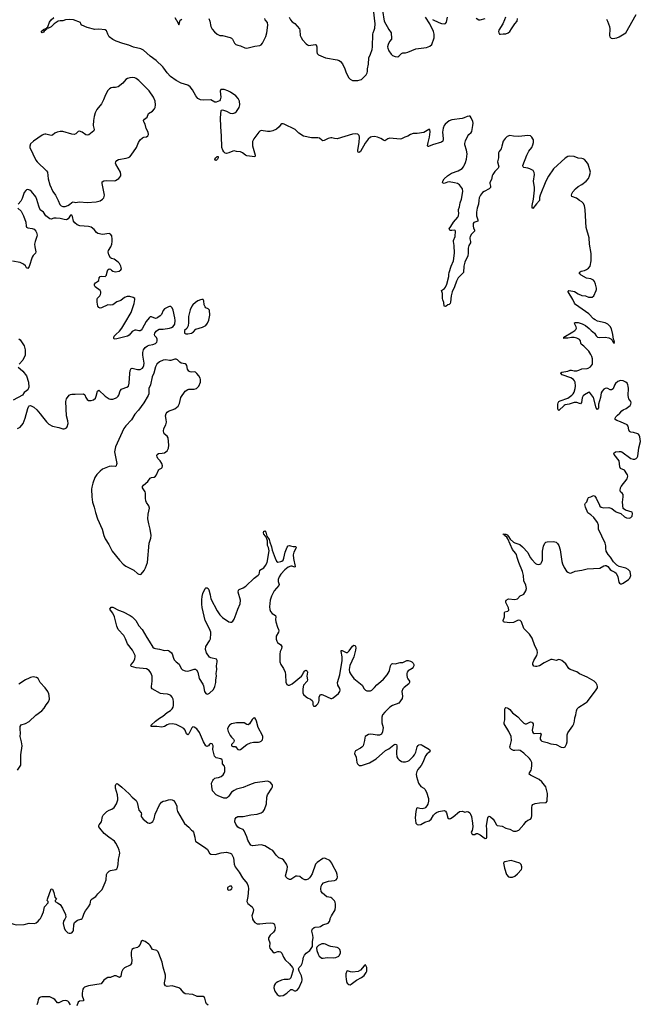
# Model space of a CAD drawing. Header units: inches. Extents: x 1550860 to 1685816, y 509127 to 640511.
# Tile 54 of 91: x 1663102 to 1672737, y 548678 to 563953. Entities that reach past the tile are written whole.
import ezdxf

# ---------------------------------------------------------------- set-up
doc = ezdxf.new("R2010")
doc.units = ezdxf.units.IN
doc.header["$MEASUREMENT"] = 0
for name, color, linetype in [('B6564', 7, 'Continuous'), ('B6565', 7, 'Continuous'), ('B6566', 7, 'Continuous'), ('B6575', 7, 'Continuous'), ('B6576', 7, 'Continuous')]:
    doc.layers.add(name, color=color, linetype=linetype)

msp = doc.modelspace()

# ---------------------------------------------------------------- linework, layer by layer
at = {"layer": 'B6564', "color": 6, "elevation": 300}
for points in [[(1662782, 550000), (1662877, 549977), (1662930, 549949), (1663010, 549919), (1663050, 549910), (1663170, 549916), (1663250, 549939), (1663330, 549933), (1663357, 549943), (1663390, 549968), (1663417, 550000)], [(1663801, 550000), (1663784, 549970), (1663775, 549930), (1663790, 549865), (1663810, 549830), (1663850, 549789), (1663870, 549780), (1663890, 549780), (1663910, 549787), (1663930, 549810), (1663935, 549830), (1663941, 549910), (1663953, 549947), (1663997, 549983), (1664050, 549998), (1664054, 550000)], [(1666718, 550000), (1666730, 549971), (1666750, 549945), (1666790, 549925), (1666830, 549924), (1666923, 549937), (1666990, 549940), (1667030, 549936), (1667050, 549925), (1667060, 549910), (1667070, 549870), (1667063, 549830), (1667042, 549798), (1666989, 549750), (1666965, 549710), (1666964, 549690), (1666984, 549630), (1666979, 549570), (1666984, 549550), (1667030, 549493), (1667050, 549477), (1667110, 549499), (1667130, 549499), (1667152, 549490), (1667170, 549470), (1667197, 549410), (1667225, 549365), (1667288, 549308), (1667338, 549250), (1667347, 549230), (1667348, 549210), (1667310, 549090), (1667302, 549078), (1667291, 549069), (1667270, 549063), (1667210, 549063), (1667167, 549053), (1667110, 549028), (1667083, 549010), (1667067, 548993), (1667053, 548967), (1667049, 548931), (1667063, 548883), (1667098, 548830), (1667129, 548809), (1667150, 548807), (1667190, 548816), (1667250, 548848), (1667310, 548905), (1667330, 548908), (1667370, 548889), (1667390, 548887), (1667410, 548896), (1667437, 548930), (1667482, 549030), (1667487, 549050), (1667487, 549070), (1667477, 549117), (1667438, 549190), (1667428, 549230), (1667438, 549250), (1667470, 549280), (1667489, 549311), (1667500, 549350), (1667507, 549410), (1667521, 549439), (1667550, 549472), (1667608, 549512), (1667646, 549574), (1667650, 549650), (1667658, 549710), (1667654, 549750), (1667637, 549810), (1667642, 549838), (1667649, 549851), (1667672, 549868), (1667690, 549873), (1667750, 549877), (1667770, 549884), (1667810, 549910), (1667890, 549935), (1667910, 549962), (1667920, 550000)], [(1666030, 548664), (1666004, 548684), (1665991, 548710), (1665974, 548774), (1665970, 548782), (1665950, 548798), (1665858, 548798), (1665790, 548828), (1665670, 548842), (1665650, 548853), (1665601, 548910), (1665570, 548932), (1665470, 548964), (1665393, 548953), (1665365, 548965), (1665350, 548990), (1665350, 549010), (1665365, 549090), (1665367, 549130), (1665330, 549253), (1665315, 549330), (1665264, 549464), (1665250, 549490), (1665230, 549510), (1665164, 549530), (1665126, 549590), (1665107, 549610), (1665050, 549652), (1665010, 549667), (1664987, 549650), (1664970, 549608), (1664946, 549574), (1664930, 549561), (1664870, 549545), (1664843, 549530), (1664832, 549488), (1664834, 549430), (1664843, 549370), (1664838, 549310), (1664817, 549283), (1664730, 549242), (1664702, 549218), (1664682, 549178), (1664670, 549110), (1664650, 549096), (1664598, 549118), (1664570, 549120), (1664510, 549094), (1664470, 549091), (1664430, 549070), (1664408, 549052), (1664365, 548995), (1664170, 548963), (1664110, 548943), (1664094, 548930), (1664083, 548910), (1664071, 548850), (1664073, 548810), (1664094, 548750), (1664090, 548730), (1664030, 548725), (1664011, 548710), (1663988, 548652)], [(1663890, 548670), (1663867, 548710), (1663850, 548727), (1663833, 548733), (1663810, 548735), (1663770, 548729), (1663710, 548703), (1663690, 548703), (1663648, 548750), (1663619, 548770), (1663570, 548791), (1663446, 548794), (1663424, 548790), (1663403, 548777), (1663390, 548752), (1663383, 548710), (1663368, 548670)]]:
    msp.add_lwpolyline(points, dxfattribs=at)
for points in [[(1667830, 549617), (1667790, 549614), (1667772, 549608), (1667743, 549590), (1667716, 549564), (1667711, 549549), (1667713, 549510), (1667733, 549453), (1667750, 549425), (1667790, 549391), (1667811, 549391), (1667877, 549403), (1667970, 549401), (1668010, 549406), (1668054, 549426), (1668064, 549436), (1668080, 549470), (1668082, 549490), (1668070, 549526), (1668050, 549550), (1668030, 549560), (1667930, 549573), (1667903, 549583), (1667850, 549613)], [(1668470, 549289), (1668450, 549272), (1668394, 549206), (1668356, 549184), (1668270, 549176), (1668240, 549180), (1668190, 549197), (1668181, 549190), (1668166, 549150), (1668164, 549110), (1668168, 549068), (1668177, 549030), (1668188, 549008), (1668210, 548986), (1668230, 548982), (1668250, 548990), (1668332, 549050), (1668410, 549092), (1668450, 549127), (1668480, 549170), (1668490, 549190), (1668493, 549210), (1668490, 549250)]]:
    msp.add_lwpolyline(points, close=True, dxfattribs=at)
at = {"layer": 'B6565', "color": 6}
for points, elevation in [([(1663070, 557611), (1663110, 557633), (1663155, 557690), (1663189, 557770), (1663230, 557919), (1663244, 557956), (1663250, 557964), (1663270, 557968), (1663320, 557940), (1663370, 557900), (1663421, 557841), (1663456, 557790), (1663516, 557716), (1663556, 557676), (1663610, 557649), (1663710, 557627), (1663770, 557605), (1663790, 557604), (1663810, 557609), (1663830, 557623), (1663841, 557639), (1663852, 557690), (1663847, 557730), (1663826, 557806), (1663816, 558030), (1663828, 558070), (1663870, 558128), (1663890, 558141), (1663910, 558144), (1663962, 558142), (1664091, 558151), (1664114, 558134), (1664131, 558090), (1664150, 558061), (1664170, 558046), (1664210, 558043), (1664250, 558057), (1664278, 558082), (1664290, 558110), (1664310, 558189), (1664330, 558208), (1664430, 558110), (1664490, 558071), (1664510, 558065), (1664550, 558067), (1664590, 558081), (1664610, 558093), (1664629, 558111), (1664642, 558130), (1664664, 558196), (1664681, 558219), (1664692, 558228), (1664767, 558250), (1664791, 558270), (1664804, 558316), (1664810, 558465), (1664818, 558510), (1664830, 558542), (1664850, 558549), (1664930, 558525), (1664970, 558527), (1665010, 558548), (1665018, 558562), (1665030, 558590), (1665033, 558627), (1665015, 558750), (1665016, 558790), (1665025, 558830), (1665050, 558868), (1665086, 558894), (1665110, 558903), (1665170, 558912), (1665210, 558930), (1665231, 558950), (1665238, 558970), (1665236, 558996), (1665224, 559024), (1665201, 559050), (1665197, 559070), (1665201, 559090), (1665220, 559120), (1665241, 559139), (1665268, 559152), (1665330, 559154), (1665430, 559170), (1665460, 559180), (1665484, 559196), (1665510, 559230), (1665515, 559285), (1665511, 559329), (1665486, 559446), (1665470, 559484), (1665450, 559503), (1665430, 559505), (1665410, 559499), (1665370, 559480), (1665350, 559466), (1665330, 559440), (1665301, 559379), (1665283, 559357), (1665248, 559332), (1665230, 559322), (1665210, 559320), (1665150, 559342), (1665130, 559343), (1665110, 559328), (1665064, 559270), (1665004, 559156), (1664986, 559134), (1664970, 559125), (1664950, 559126), (1664910, 559136), (1664890, 559135), (1664850, 559114), (1664799, 559061), (1664774, 559046), (1664610, 559003), (1664570, 558999), (1664563, 559010), (1664564, 559030), (1664570, 559041), (1664593, 559070), (1664650, 559119), (1664690, 559166), (1664733, 559247), (1664832, 559410), (1664880, 559550), (1664891, 559610), (1664887, 559630), (1664865, 559645), (1664810, 559659), (1664770, 559658), (1664730, 559642), (1664670, 559595), (1664610, 559575), (1664550, 559529), (1664510, 559523), (1664470, 559527), (1664370, 559481), (1664350, 559480), (1664330, 559489), (1664315, 559510), (1664305, 559570), (1664305, 559615), (1664310, 559631), (1664344, 559670), (1664355, 559690), (1664362, 559710), (1664363, 559730), (1664352, 559750), (1664274, 559810), (1664261, 559830), (1664264, 559850), (1664281, 559870), (1664312, 559890), (1664331, 559909), (1664336, 559950), (1664350, 559970), (1664370, 559975), (1664430, 559969), (1664441, 559979), (1664448, 559992), (1664450, 560000)], 400), ([(1669961, 560000), (1669910, 559951), (1669881, 559899), (1669852, 559808), (1669815, 559730), (1669802, 559670), (1669792, 559570), (1669786, 559550), (1669770, 559534), (1669749, 559531), (1669725, 559510), (1669710, 559506), (1669690, 559509), (1669685, 559565), (1669670, 559607), (1669666, 559630), (1669666, 559706), (1669652, 559750), (1669697, 559783), (1669714, 559806), (1669732, 559848), (1669763, 559970), (1669765, 560000)], 300), ([(1663090, 559004), (1663110, 558984), (1663172, 558892), (1663187, 558830), (1663189, 558790), (1663185, 558750), (1663150, 558670), (1663093, 558610)], 400), ([(1663080, 558560), (1663110, 558539), (1663150, 558502), (1663208, 558428), (1663241, 558330), (1663242, 558250), (1663228, 558212), (1663210, 558194), (1663171, 558170), (1663145, 558130), (1663002, 558050)], 400), ([(1667920, 550000), (1667923, 550010), (1667940, 550050), (1667997, 550143), (1668005, 550190), (1668007, 550230), (1668001, 550261), (1667990, 550283), (1667950, 550322), (1667930, 550335), (1667870, 550346), (1667802, 550402), (1667784, 550430), (1667777, 550470), (1667782, 550510), (1667790, 550530), (1667820, 550560), (1667847, 550573), (1667894, 550586), (1667990, 550596), (1668016, 550610), (1668030, 550630), (1668036, 550650), (1668033, 550690), (1668020, 550730), (1667963, 550830), (1667947, 550867), (1667916, 550910), (1667850, 550940), (1667830, 550943), (1667810, 550940), (1667722, 550878), (1667693, 550850), (1667640, 550700), (1667619, 550661), (1667601, 550639), (1667579, 550621), (1667550, 550610), (1667530, 550611), (1667489, 550630), (1667450, 550662), (1667410, 550668), (1667390, 550665), (1667310, 550616), (1667290, 550616), (1667260, 550630), (1667233, 550653), (1667229, 550670), (1667254, 550770), (1667257, 550810), (1667245, 550850), (1667198, 550918), (1667173, 550933), (1667127, 550950), (1667085, 550990), (1667030, 551065), (1666990, 551084), (1666910, 551136), (1666850, 551150), (1666718, 551138), (1666690, 551149), (1666680, 551160), (1666644, 551224), (1666630, 551274), (1666587, 551370), (1666570, 551390), (1666514, 551410), (1666490, 551427), (1666458, 551470), (1666442, 551510), (1666446, 551554), (1666462, 551578), (1666488, 551590), (1666570, 551590), (1666690, 551616), (1666790, 551627), (1666850, 551649), (1666881, 551670), (1666901, 551699), (1666932, 551788), (1666939, 551890), (1666949, 551930), (1667018, 552030), (1667026, 552050), (1667026, 552070), (1667019, 552090), (1666990, 552125), (1666950, 552138), (1666750, 552113), (1666670, 552085), (1666570, 552042), (1666470, 552017), (1666430, 551996), (1666391, 551969), (1666350, 551907), (1666330, 551886), (1666310, 551875), (1666270, 551875), (1666185, 551910), (1666150, 551930), (1666095, 551990), (1666083, 552057), (1666082, 552110), (1666098, 552150), (1666110, 552167), (1666130, 552185), (1666150, 552193), (1666190, 552198), (1666229, 552210), (1666262, 552238), (1666278, 552262), (1666288, 552290), (1666288, 552350), (1666281, 552370), (1666250, 552410), (1666250, 552450), (1666244, 552470), (1666224, 552484), (1666150, 552499), (1666125, 552525), (1666102, 552630), (1666103, 552690), (1666090, 552719), (1666070, 552725), (1666050, 552713), (1666033, 552687), (1666019, 552681), (1666010, 552678), (1665990, 552689), (1665954, 552750), (1665894, 552894), (1665850, 552953), (1665810, 552979), (1665790, 552980), (1665774, 552966), (1665730, 552876), (1665710, 552856), (1665690, 552872), (1665669, 552929), (1665650, 552955), (1665604, 552984), (1665530, 553019), (1665470, 553027), (1665418, 553022), (1665389, 553011), (1665350, 552987), (1665310, 552977), (1665230, 552990), (1665166, 552986), (1665142, 552990), (1665144, 553010), (1665211, 553070), (1665270, 553117), (1665324, 553150), (1665390, 553204), (1665444, 553236), (1665470, 553262), (1665485, 553290), (1665490, 553312), (1665491, 553370), (1665485, 553410), (1665470, 553442), (1665450, 553467), (1665430, 553480), (1665398, 553490), (1665330, 553492), (1665290, 553498), (1665159, 553570), (1665148, 553588), (1665146, 553606), (1665160, 553690), (1665158, 553770), (1665139, 553819), (1665110, 553858), (1665070, 553882), (1664910, 553898), (1664839, 553919), (1664827, 553927), (1664834, 553950), (1664868, 553992), (1664890, 554037), (1664897, 554070), (1664893, 554090), (1664852, 554172), (1664778, 554270), (1664745, 554350), (1664719, 554399), (1664630, 554493), (1664610, 554544), (1664576, 554690), (1664547, 554747), (1664510, 554790), (1664499, 554810), (1664522, 554838), (1664530, 554841), (1664550, 554837), (1664635, 554795), (1664710, 554769), (1664819, 554710), (1664848, 554690), (1664904, 554630), (1664950, 554548), (1665005, 554490), (1665074, 554370), (1665114, 554314), (1665170, 554221), (1665190, 554205), (1665210, 554198), (1665270, 554189), (1665350, 554167), (1665390, 554170), (1665410, 554167), (1665430, 554156), (1665460, 554130), (1665470, 554113), (1665488, 554050), (1665502, 554022), (1665530, 553991), (1665577, 553957), (1665609, 553890), (1665630, 553867), (1665670, 553851), (1665710, 553848), (1665746, 553854), (1665810, 553876), (1665830, 553876), (1665848, 553868), (1665869, 553830), (1665890, 553730), (1665946, 553646), (1665956, 553616), (1665972, 553532), (1665990, 553501), (1666010, 553491), (1666030, 553495), (1666050, 553507), (1666110, 553560), (1666130, 553606), (1666146, 553670), (1666147, 553713), (1666158, 553770), (1666152, 553810), (1666160, 553870), (1666156, 553930), (1666169, 553990), (1666169, 554009), (1666158, 554030), (1666070, 554052), (1666050, 554061), (1666003, 554130), (1665984, 554184), (1665990, 554230), (1666050, 554317), (1666064, 554350), (1666071, 554430), (1666069, 554451), (1666050, 554503), (1665982, 554630), (1665935, 554835), (1665928, 554888), (1665929, 554951), (1665934, 555006), (1665947, 555053), (1665981, 555130), (1665990, 555137), (1666010, 555140), (1666030, 555128), (1666039, 555110), (1666061, 555030), (1666067, 554967), (1666170, 554782), (1666210, 554720), (1666250, 554681), (1666350, 554613), (1666376, 554604), (1666390, 554606), (1666410, 554621), (1666430, 554651), (1666465, 554735), (1666490, 554810), (1666527, 554893), (1666528, 554950), (1666493, 555070), (1666499, 555101), (1666510, 555113), (1666570, 555137), (1666615, 555165), (1666741, 555290), (1666805, 555335), (1666818, 555350), (1666824, 555370), (1666829, 555411), (1666890, 555448), (1666917, 555483), (1666942, 555530), (1666975, 555715), (1666964, 555764), (1666950, 555797), (1666947, 555867), (1666939, 555899), (1666919, 555939), (1666890, 555972), (1666885, 555990), (1666890, 556016), (1666900, 556020), (1666910, 556023), (1666925, 556005), (1666941, 555941), (1666975, 555890), (1666985, 555850), (1667013, 555773), (1667023, 555723), (1667070, 555600), (1667090, 555553), (1667110, 555539), (1667155, 555545), (1667169, 555551), (1667190, 555570), (1667202, 555598), (1667222, 555690), (1667254, 555770), (1667268, 555790), (1667290, 555795), (1667307, 555793), (1667350, 555781), (1667390, 555778), (1667394, 555770), (1667390, 555750), (1667356, 555690), (1667350, 555650), (1667355, 555595), (1667380, 555470), (1667377, 555463), (1667370, 555460), (1667333, 555473), (1667310, 555476), (1667270, 555462), (1667220, 555420), (1667158, 555350), (1667130, 555310), (1667114, 555270), (1667116, 555236), (1667128, 555190), (1667124, 555176), (1667050, 555094), (1667010, 555012), (1666992, 554950), (1666982, 554842), (1666984, 554804), (1666994, 554770), (1667021, 554741), (1667072, 554712), (1667080, 554690), (1667074, 554650), (1667078, 554610), (1667102, 554530), (1667121, 554490), (1667124, 554470), (1667121, 554450), (1667085, 554390), (1667083, 554343), (1667093, 554313), (1667105, 554290), (1667156, 554256), (1667169, 554230), (1667165, 554195), (1667147, 554150), (1667140, 554110), (1667142, 553990), (1667155, 553950), (1667197, 553890), (1667221, 553830), (1667229, 553790), (1667233, 553673), (1667250, 553637), (1667270, 553628), (1667290, 553630), (1667330, 553652), (1667478, 553770), (1667492, 553788), (1667510, 553825), (1667530, 553852), (1667550, 553860), (1667567, 553847), (1667571, 553831), (1667560, 553770), (1667569, 553710), (1667567, 553693), (1667509, 553630), (1667495, 553570), (1667497, 553510), (1667510, 553484), (1667547, 553447), (1667570, 553432), (1667618, 553410), (1667644, 553390), (1667652, 553370), (1667652, 553330), (1667660, 553310), (1667670, 553304), (1667690, 553303), (1667710, 553316), (1667730, 553338), (1667745, 553370), (1667750, 553390), (1667753, 553450), (1667770, 553482), (1667790, 553486), (1667810, 553481), (1667930, 553420), (1667950, 553422), (1667970, 553430), (1668050, 553500), (1668071, 553529), (1668076, 553550), (1668070, 553576), (1668042, 553630), (1668038, 553670), (1668070, 553790), (1668110, 554010), (1668108, 554070), (1668090, 554150), (1668095, 554165), (1668110, 554167), (1668170, 554136), (1668190, 554138), (1668219, 554161), (1668270, 554234), (1668290, 554252), (1668310, 554242), (1668316, 554230), (1668320, 554210), (1668316, 554170), (1668291, 554070), (1668226, 553934), (1668218, 553870), (1668224, 553830), (1668247, 553787), (1668290, 553734), (1668419, 553630), (1668451, 553570), (1668470, 553553), (1668490, 553543), (1668530, 553539), (1668550, 553543), (1668570, 553553), (1668610, 553593), (1668644, 553636), (1668710, 553686), (1668750, 553723), (1668806, 553790), (1668838, 553842), (1668845, 553855), (1668860, 553930), (1668870, 553952), (1668880, 553960), (1668890, 553964), (1668930, 553959), (1669010, 553979), (1669050, 553982), (1669110, 554014), (1669133, 554013), (1669170, 554001), (1669191, 553991), (1669211, 553971), (1669219, 553950), (1669219, 553930), (1669212, 553908), (1669194, 553886), (1669134, 553850), (1669117, 553830), (1669110, 553810), (1669110, 553782), (1669116, 553750), (1669126, 553726), (1669155, 553690), (1669154, 553670), (1669141, 553650), (1669070, 553595), (1669048, 553570), (1669035, 553530), (1669043, 553457), (1669037, 553423), (1668989, 553351), (1668890, 553312), (1668850, 553287), (1668769, 553210), (1668736, 553170), (1668726, 553130), (1668722, 553070), (1668725, 553045), (1668747, 552970), (1668735, 552905), (1668719, 552870), (1668710, 552861), (1668688, 552852), (1668650, 552853), (1668590, 552866), (1668550, 552869), (1668518, 552862), (1668490, 552850), (1668467, 552830), (1668459, 552810), (1668456, 552770), (1668434, 552690), (1668414, 552666), (1668391, 552649), (1668317, 552610), (1668303, 552590), (1668301, 552570), (1668323, 552510), (1668337, 552430), (1668346, 552406), (1668370, 552384), (1668410, 552381), (1668530, 552425), (1668636, 552484), (1668783, 552617), (1668830, 552640), (1668910, 552705), (1668930, 552712), (1668950, 552707), (1668957, 552690), (1668950, 552570), (1668957, 552517), (1668971, 552491), (1668992, 552472), (1669027, 552447), (1669050, 552439), (1669090, 552440), (1669130, 552449), (1669150, 552462), (1669210, 552523), (1669232, 552548), (1669254, 552590), (1669271, 552670), (1669288, 552692), (1669299, 552701), (1669330, 552707), (1669350, 552700), (1669465, 552630), (1669473, 552610), (1669458, 552590), (1669422, 552558), (1669400, 552530), (1669362, 552430), (1669336, 552384), (1669282, 552318), (1669268, 552290), (1669257, 552250), (1669260, 552210), (1669291, 552111), (1669330, 552057), (1669376, 552030), (1669393, 552013), (1669416, 551970), (1669450, 551870), (1669450, 551830), (1669437, 551783), (1669425, 551755), (1669401, 551730), (1669390, 551723), (1669350, 551712), (1669313, 551713), (1669274, 551726), (1669264, 551716), (1669251, 551669), (1669241, 551570), (1669254, 551490), (1669270, 551469), (1669290, 551464), (1669330, 551469), (1669390, 551501), (1669458, 551522), (1669492, 551550), (1669528, 551612), (1669555, 551645), (1669570, 551655), (1669608, 551670), (1669690, 551685), (1669710, 551674), (1669729, 551649), (1669746, 551570), (1669770, 551557), (1669790, 551561), (1669833, 551587), (1669930, 551668), (1669970, 551673), (1670000, 551664)], 300), ([(1663069, 552311), (1663111, 552370), (1663119, 552390), (1663122, 552430), (1663118, 552550), (1663138, 552690), (1663131, 552751), (1663108, 552830), (1663114, 552886), (1663107, 552947), (1663110, 552990), (1663126, 553014), (1663190, 553032), (1663250, 553067), (1663350, 553163), (1663447, 553230), (1663480, 553270), (1663514, 553326), (1663549, 553370), (1663565, 553410), (1663562, 553470), (1663555, 553495), (1663537, 553530), (1663495, 553590), (1663421, 553670), (1663391, 553730), (1663365, 553750), (1663310, 553759), (1663270, 553750), (1663250, 553740), (1663190, 553710), (1663090, 553646)], 400), ([(1664054, 550000), (1664071, 550010), (1664083, 550030), (1664103, 550090), (1664124, 550130), (1664170, 550190), (1664194, 550230), (1664207, 550293), (1664226, 550314), (1664285, 550350), (1664316, 550390), (1664364, 550436), (1664381, 550459), (1664431, 550569), (1664442, 550610), (1664450, 550690), (1664461, 550710), (1664490, 550742), (1664510, 550753), (1664593, 550767), (1664610, 550781), (1664621, 550799), (1664633, 550847), (1664638, 550930), (1664651, 550990), (1664654, 551026), (1664647, 551070), (1664631, 551109), (1664596, 551176), (1664572, 551210), (1664486, 551270), (1664413, 551330), (1664344, 551410), (1664332, 551432), (1664332, 551450), (1664337, 551463), (1664370, 551510), (1664386, 551590), (1664397, 551610), (1664456, 551670), (1664489, 551690), (1664533, 551707), (1664567, 551730), (1664606, 551790), (1664624, 551850), (1664627, 551873), (1664620, 551930), (1664591, 552030), (1664590, 552072), (1664594, 552086), (1664610, 552103), (1664630, 552093), (1664690, 552047), (1664801, 551941), (1664848, 551890), (1664910, 551839), (1664924, 551810), (1664954, 551690), (1664987, 551650), (1664993, 551630), (1664987, 551610), (1664990, 551590), (1665001, 551570), (1665020, 551550), (1665090, 551495), (1665110, 551488), (1665130, 551487), (1665150, 551496), (1665170, 551513), (1665190, 551556), (1665205, 551630), (1665272, 551770), (1665286, 551794), (1665305, 551815), (1665330, 551827), (1665366, 551834), (1665410, 551850), (1665450, 551854), (1665470, 551850), (1665490, 551840), (1665516, 551810), (1665539, 551750), (1665540, 551710), (1665550, 551670), (1665662, 551482), (1665730, 551425), (1665770, 551381), (1665786, 551370), (1665798, 551350), (1665822, 551270), (1665824, 551230), (1665833, 551210), (1665850, 551193), (1665986, 551106), (1666017, 551077), (1666050, 551023), (1666070, 551008), (1666136, 551004), (1666230, 551030), (1666310, 551038), (1666370, 551023), (1666390, 551010), (1666413, 550970), (1666419, 550950), (1666432, 550850), (1666445, 550810), (1666510, 550730), (1666560, 550640), (1666631, 550550), (1666648, 550510), (1666652, 550470), (1666644, 550350), (1666630, 550270), (1666636, 550250), (1666643, 550243), (1666710, 550188), (1666730, 550151), (1666729, 550110), (1666705, 550050), (1666714, 550010), (1666718, 550000)], 300), ([(1663417, 550000), (1663425, 550010), (1663441, 550039), (1663470, 550110), (1663488, 550190), (1663546, 550250), (1663543, 550270), (1663531, 550290), (1663534, 550310), (1663590, 550470), (1663610, 550466), (1663633, 550413), (1663650, 550342), (1663671, 550310), (1663651, 550290), (1663651, 550270), (1663690, 550253), (1663730, 550227), (1663768, 550170), (1663814, 550070), (1663818, 550030), (1663801, 550000)], 300)]:
    msp.add_lwpolyline(points, dxfattribs=dict(at, elevation=elevation))
for points, elevation in [([(1665930, 559614), (1665910, 559607), (1665870, 559590), (1665830, 559564), (1665790, 559530), (1665774, 559510), (1665750, 559453), (1665724, 559350), (1665725, 559255), (1665716, 559204), (1665699, 559161), (1665661, 559130), (1665658, 559090), (1665682, 559082), (1665710, 559079), (1665770, 559089), (1665801, 559110), (1665837, 559150), (1665938, 559182), (1665991, 559209), (1666017, 559243), (1666037, 559290), (1666055, 559370), (1666048, 559448), (1666030, 559467), (1665990, 559485), (1665979, 559499), (1665967, 559530), (1665960, 559590), (1665950, 559610)], 400), ([(1665530, 558689), (1665510, 558688), (1665450, 558667), (1665430, 558666), (1665370, 558676), (1665331, 558669), (1665270, 558645), (1665231, 558609), (1665210, 558570), (1665184, 558470), (1665159, 558410), (1665135, 558290), (1665107, 558230), (1665106, 558150), (1665097, 558123), (1665029, 558010), (1664944, 557896), (1664890, 557832), (1664836, 557744), (1664751, 557650), (1664721, 557610), (1664590, 557324), (1664572, 557250), (1664608, 557070), (1664607, 557050), (1664599, 557030), (1664590, 557022), (1664530, 557027), (1664490, 557019), (1664390, 556979), (1664350, 556950), (1664302, 556898), (1664271, 556850), (1664237, 556763), (1664220, 556700), (1664217, 556670), (1664221, 556550), (1664233, 556470), (1664259, 556390), (1664277, 556310), (1664312, 556210), (1664384, 556050), (1664410, 555950), (1664430, 555899), (1664488, 555810), (1664536, 555710), (1664650, 555566), (1664710, 555507), (1664750, 555476), (1664873, 555413), (1664930, 555362), (1664950, 555349), (1664970, 555345), (1664990, 555352), (1665032, 555408), (1665055, 555450), (1665085, 555530), (1665114, 555830), (1665138, 555910), (1665143, 555950), (1665130, 556050), (1665108, 556132), (1665093, 556210), (1665097, 556283), (1665116, 556376), (1665107, 556410), (1665070, 556464), (1665058, 556490), (1665053, 556530), (1665054, 556610), (1665048, 556630), (1665010, 556690), (1665010, 556710), (1665024, 556730), (1665089, 556790), (1665130, 556839), (1665150, 556849), (1665190, 556856), (1665211, 556869), (1665227, 556893), (1665250, 556952), (1665261, 556970), (1665270, 556980), (1665304, 556996), (1665314, 557006), (1665318, 557030), (1665306, 557070), (1665282, 557110), (1665248, 557148), (1665236, 557170), (1665232, 557190), (1665236, 557210), (1665255, 557225), (1665314, 557226), (1665350, 557234), (1665393, 557267), (1665413, 557307), (1665417, 557350), (1665406, 557466), (1665390, 557490), (1665347, 557527), (1665334, 557570), (1665340, 557610), (1665369, 557670), (1665380, 557710), (1665378, 557750), (1665365, 557810), (1665374, 557846), (1665390, 557865), (1665410, 557878), (1665510, 557918), (1665560, 557960), (1665583, 557997), (1665604, 558090), (1665671, 558190), (1665710, 558217), (1665730, 558221), (1665810, 558219), (1665845, 558230), (1665870, 558250), (1665885, 558270), (1665908, 558330), (1665910, 558370), (1665904, 558390), (1665881, 558430), (1665850, 558466), (1665830, 558483), (1665810, 558490), (1665770, 558485), (1665750, 558490), (1665730, 558503), (1665706, 558530), (1665695, 558590), (1665685, 558605), (1665670, 558612), (1665610, 558625), (1665590, 558638), (1665550, 558678)], 400), ([(1666750, 553120), (1666730, 553118), (1666710, 553095), (1666670, 553029), (1666650, 553012), (1666630, 553017), (1666587, 553047), (1666530, 553042), (1666470, 553046), (1666390, 553030), (1666359, 553010), (1666342, 552990), (1666330, 552950), (1666336, 552910), (1666370, 552849), (1666390, 552820), (1666422, 552790), (1666430, 552770), (1666428, 552750), (1666421, 552739), (1666391, 552710), (1666390, 552687), (1666410, 552676), (1666450, 552676), (1666464, 552664), (1666490, 552631), (1666510, 552624), (1666530, 552631), (1666630, 552707), (1666686, 552734), (1666730, 552745), (1666810, 552744), (1666830, 552749), (1666850, 552758), (1666870, 552780), (1666878, 552810), (1666878, 552830), (1666872, 552850), (1666804, 552970), (1666780, 553070), (1666770, 553095)], 300), ([(1666362, 550510), (1666328, 550490), (1666326, 550470), (1666330, 550461), (1666350, 550448), (1666370, 550451), (1666393, 550470), (1666401, 550490), (1666390, 550509)], 300)]:
    msp.add_lwpolyline(points, close=True, dxfattribs=dict(at, elevation=elevation))
at = {"layer": 'B6566', "color": 6}
for points, elevation in [([(1670000, 562433), (1669970, 562420), (1669810, 562401), (1669770, 562384), (1669705, 562330), (1669690, 562310), (1669675, 562270), (1669664, 562210), (1669677, 562110), (1669677, 562090), (1669670, 562068), (1669648, 562052), (1669510, 562010), (1669450, 561985), (1669444, 561984), (1669434, 561994), (1669442, 562050), (1669465, 562130), (1669475, 562215), (1669470, 562249), (1669452, 562252), (1669377, 562203), (1669270, 562188), (1669210, 562187), (1669170, 562171), (1669130, 562147), (1669080, 562130), (1669030, 562104), (1669010, 562100), (1668850, 562113), (1668817, 562103), (1668770, 562074), (1668750, 562082), (1668710, 562110), (1668657, 562130), (1668610, 562139), (1668570, 562137), (1668550, 562130), (1668510, 562098), (1668464, 562036), (1668392, 561910), (1668370, 561895), (1668356, 561896), (1668349, 561909), (1668350, 561930), (1668372, 562048), (1668378, 562130), (1668370, 562159), (1668350, 562175), (1668310, 562183), (1668270, 562179), (1668030, 562105), (1667990, 562110), (1667950, 562123), (1667930, 562123), (1667890, 562109), (1667830, 562077), (1667810, 562074), (1667790, 562082), (1667754, 562114), (1667730, 562121), (1667630, 562120), (1667508, 562148), (1667433, 562193), (1667401, 562230), (1667378, 562250), (1667210, 562335), (1667190, 562340), (1667170, 562337), (1667154, 562326), (1667129, 562290), (1667090, 562257), (1667031, 562229), (1666990, 562218), (1666950, 562217), (1666850, 562234), (1666830, 562225), (1666813, 562207), (1666736, 562104), (1666718, 562062), (1666715, 562030), (1666718, 561998), (1666758, 561850), (1666754, 561826), (1666630, 561840), (1666610, 561850), (1666559, 561890), (1666530, 561904), (1666470, 561910), (1666430, 561920), (1666410, 561916), (1666350, 561886), (1666310, 561880), (1666290, 561882), (1666270, 561902), (1666253, 561930), (1666240, 561970), (1666236, 562150), (1666225, 562290), (1666221, 562430), (1666230, 562542), (1666235, 562550), (1666250, 562555), (1666310, 562532), (1666370, 562501), (1666410, 562496), (1666444, 562510), (1666470, 562530), (1666510, 562589), (1666519, 562630), (1666513, 562690), (1666493, 562730), (1666458, 562770), (1666377, 562830), (1666335, 562850), (1666275, 562870), (1666225, 562870), (1666213, 562847), (1666222, 562750), (1666215, 562710), (1666205, 562695), (1666150, 562676), (1666130, 562675), (1666070, 562710), (1665950, 562703), (1665910, 562710), (1665890, 562718), (1665870, 562732), (1665836, 562770), (1665785, 562865), (1665750, 562910), (1665710, 562936), (1665610, 562971), (1665530, 563010), (1665445, 563070), (1665390, 563127), (1665341, 563201), (1665322, 563222), (1665220, 563320), (1665130, 563388), (1665022, 563482), (1664983, 563503), (1664870, 563527), (1664798, 563558), (1664704, 563584), (1664602, 563622), (1664550, 563647), (1664489, 563690), (1664470, 563729), (1664457, 563770), (1664450, 563781), (1664430, 563796), (1664330, 563804), (1664270, 563801), (1664150, 563830), (1664068, 563870), (1664049, 563890), (1664046, 563910), (1663938, 563950), (1663870, 563956), (1663812, 563950), (1663770, 563938), (1663730, 563938), (1663699, 563930), (1663636, 563890), (1663590, 563844), (1663550, 563824), (1663524, 563816), (1663526, 563810), (1663502, 563798), (1663500, 563790), (1663483, 563777), (1663470, 563760), (1663449, 563750), (1663435, 563770), (1663470, 563803), (1663519, 563821), (1663521, 563830), (1663538, 563842), (1663565, 563915), (1663593, 563950), (1663630, 563985)], 300), ([(1665510, 563987), (1665530, 563951), (1665541, 563941), (1665570, 563872), (1665579, 563890), (1665593, 563947), (1665617, 563963)], 300), ([(1667287, 563990), (1667306, 563950), (1667330, 563921), (1667373, 563893), (1667444, 563810), (1667453, 563790), (1667458, 563710), (1667470, 563675), (1667490, 563640), (1667550, 563579), (1667570, 563563), (1667590, 563555), (1667690, 563570), (1667703, 563563), (1667713, 563533), (1667714, 563454), (1667721, 563430), (1667742, 563410), (1667850, 563364), (1668032, 563332), (1668061, 563321), (1668084, 563304), (1668111, 563271), (1668149, 563190), (1668170, 563127), (1668210, 563051), (1668230, 563029), (1668270, 563010), (1668350, 563010), (1668390, 563018), (1668410, 563028), (1668436, 563050), (1668481, 563099), (1668497, 563130), (1668501, 563150), (1668503, 563190), (1668517, 563263), (1668520, 563360), (1668550, 563417), (1668575, 563490), (1668580, 563530), (1668584, 563730), (1668587, 563750), (1668607, 563793), (1668616, 563824), (1668619, 563890), (1668594, 564110)], 300), ([(1668734, 564094), (1668762, 563930), (1668830, 563799), (1668867, 563750), (1668876, 563664), (1668873, 563650), (1668845, 563615), (1668823, 563570), (1668814, 563530), (1668817, 563510), (1668833, 563470), (1668870, 563417), (1668890, 563399), (1668930, 563381), (1668970, 563377), (1668990, 563387), (1669031, 563430), (1669050, 563437), (1669090, 563437), (1669130, 563447), (1669250, 563499), (1669417, 563523), (1669470, 563544), (1669501, 563570), (1669537, 563670), (1669537, 563730), (1669525, 563770), (1669470, 563887), (1669402, 563990)], 300), ([(1669510, 563958), (1669610, 563908), (1669650, 563893), (1669690, 563888), (1669710, 563895), (1669727, 563913), (1669744, 563990)], 300), ([(1666037, 563970), (1666052, 563930), (1666069, 563850), (1666088, 563808), (1666124, 563764), (1666170, 563727), (1666209, 563709), (1666250, 563709), (1666370, 563676), (1666390, 563666), (1666407, 563650), (1666439, 563590), (1666458, 563570), (1666490, 563556), (1666530, 563550), (1666598, 563518), (1666630, 563513), (1666650, 563515), (1666750, 563541), (1666830, 563552), (1666850, 563564), (1666871, 563589), (1666925, 563695), (1666939, 563750), (1666952, 563870), (1666947, 563910), (1666913, 563953), (1666905, 563970)], 300), ([(1669765, 560000), (1669767, 560030), (1669802, 560130), (1669837, 560210), (1669854, 560330), (1669849, 560449), (1669837, 560510), (1669839, 560530), (1669860, 560590), (1669865, 560670), (1669861, 560681), (1669850, 560690), (1669810, 560683), (1669790, 560685), (1669778, 560690), (1669768, 560710), (1669796, 560744), (1669834, 560810), (1669905, 560890), (1669915, 560910), (1669921, 560950), (1669912, 560990), (1669913, 561010), (1669929, 561050), (1669939, 561110), (1669961, 561170), (1669980, 561290), (1669974, 561330), (1669963, 561350), (1669930, 561390), (1669897, 561410), (1669850, 561424), (1669770, 561438), (1669745, 561435), (1669690, 561414), (1669677, 561417), (1669667, 561430), (1669672, 561450), (1669690, 561484), (1669742, 561530), (1669807, 561573), (1669911, 561610), (1669970, 561643), (1669990, 561670), (1670000, 561691)], 300), ([(1664450, 560000), (1664463, 560057), (1664470, 560072), (1664490, 560089), (1664510, 560085), (1664526, 560066), (1664550, 560050), (1664590, 560043), (1664647, 560053), (1664670, 560070), (1664680, 560090), (1664671, 560130), (1664649, 560170), (1664630, 560191), (1664570, 560237), (1664528, 560248), (1664510, 560257), (1664486, 560306), (1664476, 560350), (1664479, 560370), (1664516, 560430), (1664530, 560470), (1664537, 560510), (1664540, 560550), (1664530, 560598), (1664510, 560627), (1664490, 560636), (1664390, 560621), (1664315, 560635), (1664296, 560650), (1664258, 560698), (1664210, 560732), (1664170, 560743), (1664036, 560756), (1663993, 560773), (1663960, 560800), (1663936, 560830), (1663920, 560900), (1663910, 560921), (1663890, 560919), (1663856, 560864), (1663830, 560848), (1663790, 560852), (1663730, 560868), (1663670, 560875), (1663630, 560872), (1663590, 560859), (1663570, 560863), (1663510, 560911), (1663470, 560965), (1663422, 561002), (1663398, 561058), (1663370, 561162), (1663350, 561207), (1663287, 561290), (1663260, 561310), (1663230, 561319), (1663210, 561314), (1663196, 561304), (1663170, 561271), (1663142, 561178), (1663120, 561140), (1663076, 561090)], 400), ([(1663075, 561030), (1663123, 560983), (1663160, 560910), (1663196, 560810), (1663202, 560750), (1663210, 560735), (1663230, 560722), (1663294, 560714), (1663325, 560705), (1663354, 560674), (1663365, 560650), (1663372, 560612), (1663370, 560590), (1663342, 560510), (1663334, 560470), (1663335, 560430), (1663354, 560350), (1663349, 560331), (1663310, 560293), (1663294, 560270), (1663250, 560123), (1663230, 560094), (1663210, 560106), (1663193, 560133), (1663162, 560162), (1663110, 560187), (1662990, 560207)], 400), ([(1670000, 560148), (1669995, 560130), (1669991, 560029), (1669961, 560000)], 300)]:
    msp.add_lwpolyline(points, dxfattribs=dict(at, elevation=elevation))
for points, elevation in [([(1664850, 563055), (1664810, 563052), (1664778, 563042), (1664750, 563025), (1664701, 562970), (1664630, 562912), (1664590, 562899), (1664550, 562902), (1664522, 562898), (1664497, 562883), (1664470, 562854), (1664434, 562790), (1664402, 562710), (1664373, 562650), (1664300, 562560), (1664274, 562506), (1664257, 562450), (1664247, 562390), (1664245, 562310), (1664258, 562250), (1664251, 562230), (1664174, 562166), (1664150, 562160), (1664130, 562166), (1664070, 562210), (1664030, 562222), (1664010, 562217), (1663976, 562184), (1663950, 562174), (1663910, 562179), (1663770, 562217), (1663730, 562221), (1663686, 562210), (1663650, 562191), (1663610, 562161), (1663590, 562156), (1663510, 562178), (1663490, 562179), (1663470, 562174), (1663450, 562164), (1663315, 562070), (1663270, 562026), (1663257, 561990), (1663260, 561970), (1663354, 561774), (1663372, 561750), (1663520, 561610), (1663536, 561590), (1663546, 561486), (1663571, 561390), (1663617, 561290), (1663660, 561230), (1663701, 561150), (1663727, 561087), (1663746, 561066), (1663770, 561054), (1663810, 561054), (1663850, 561069), (1663876, 561084), (1663910, 561115), (1663930, 561125), (1663970, 561118), (1664030, 561125), (1664150, 561117), (1664291, 561129), (1664350, 561143), (1664390, 561167), (1664408, 561192), (1664416, 561230), (1664380, 561410), (1664384, 561436), (1664408, 561452), (1664450, 561458), (1664568, 561452), (1664590, 561457), (1664640, 561490), (1664670, 561530), (1664674, 561550), (1664665, 561590), (1664593, 561710), (1664589, 561730), (1664595, 561750), (1664610, 561770), (1664636, 561784), (1664756, 561804), (1664790, 561816), (1664812, 561828), (1664832, 561850), (1664915, 561970), (1664945, 562050), (1664970, 562088), (1665010, 562123), (1665030, 562133), (1665070, 562137), (1665091, 562149), (1665099, 562170), (1665097, 562210), (1665067, 562267), (1665050, 562330), (1665030, 562370), (1665026, 562390), (1665037, 562410), (1665079, 562441), (1665102, 562498), (1665164, 562536), (1665196, 562570), (1665204, 562590), (1665210, 562630), (1665203, 562690), (1665181, 562750), (1665114, 562850), (1664950, 563011), (1664910, 563041), (1664889, 563049)], 400), ([(1666150, 561770), (1666135, 561775), (1666133, 561790), (1666145, 561810), (1666170, 561833), (1666182, 561830), (1666185, 561825), (1666184, 561810), (1666174, 561790)], 300)]:
    msp.add_lwpolyline(points, close=True, dxfattribs=dict(at, elevation=elevation))
at = {"layer": 'B6575', "color": 6, "elevation": 300}
msp.add_lwpolyline([(1670000, 551664), (1670010, 551661), (1670050, 551671), (1670070, 551666), (1670090, 551646), (1670101, 551630), (1670115, 551590), (1670133, 551487), (1670135, 551430), (1670124, 551376), (1670111, 551350), (1670121, 551321), (1670130, 551312), (1670170, 551311), (1670190, 551325), (1670210, 551326), (1670250, 551305), (1670310, 551258), (1670330, 551252), (1670350, 551254), (1670355, 551270), (1670356, 551304), (1670354, 551390), (1670347, 551450), (1670367, 551573), (1670374, 551586), (1670390, 551594), (1670410, 551588), (1670450, 551548), (1670477, 551510), (1670503, 551463), (1670514, 551454), (1670590, 551439), (1670648, 551410), (1670713, 551393), (1670770, 551363), (1670810, 551364), (1670850, 551381), (1670930, 551468), (1670964, 551516), (1670990, 551536), (1671030, 551550), (1671046, 551570), (1671051, 551609), (1671050, 551730), (1671058, 551762), (1671070, 551780), (1671105, 551795), (1671170, 551804), (1671275, 551810), (1671290, 551831), (1671298, 551950), (1671268, 552050), (1671210, 552130), (1671165, 552165), (1671031, 552230), (1671012, 552250), (1671017, 552270), (1671042, 552310), (1671049, 552330), (1671055, 552390), (1671050, 552430), (1671032, 552470), (1671017, 552490), (1670930, 552574), (1670870, 552613), (1670850, 552619), (1670790, 552613), (1670770, 552616), (1670736, 552630), (1670718, 552650), (1670713, 552670), (1670714, 552690), (1670738, 552770), (1670732, 552830), (1670696, 552910), (1670625, 553030), (1670624, 553050), (1670632, 553090), (1670634, 553246), (1670638, 553270), (1670650, 553282), (1670670, 553277), (1670690, 553266), (1670710, 553249), (1670750, 553200), (1670836, 553136), (1670890, 553075), (1670930, 553039), (1670948, 553028), (1670970, 553028), (1671030, 553058), (1671050, 553055), (1671064, 553044), (1671071, 553031), (1671074, 553010), (1671059, 552930), (1671064, 552904), (1671073, 552890), (1671090, 552879), (1671183, 552883), (1671196, 552876), (1671198, 552870), (1671182, 552810), (1671184, 552790), (1671193, 552773), (1671210, 552760), (1671290, 552740), (1671350, 552717), (1671430, 552708), (1671510, 552669), (1671550, 552664), (1671570, 552674), (1671590, 552711), (1671599, 552750), (1671603, 552857), (1671611, 552890), (1671690, 553000), (1671705, 553030), (1671714, 553070), (1671718, 553122), (1671734, 553170), (1671744, 553230), (1671757, 553263), (1671782, 553290), (1671883, 553350), (1671909, 553371), (1672039, 553541), (1672070, 553590), (1672072, 553610), (1672067, 553630), (1672050, 553659), (1672018, 553690), (1671910, 553752), (1671790, 553806), (1671750, 553835), (1671650, 553871), (1671625, 553890), (1671578, 553958), (1671550, 553988), (1671520, 554010), (1671490, 554024), (1671470, 554026), (1671430, 554010), (1671370, 554026), (1671350, 554025), (1671246, 553974), (1671170, 553931), (1671130, 553918), (1671110, 553917), (1671086, 553926), (1671068, 553948), (1671068, 553970), (1671085, 554010), (1671130, 554090), (1671141, 554130), (1671135, 554170), (1671099, 554239), (1671057, 554357), (1671018, 554418), (1670964, 554470), (1670930, 554510), (1670892, 554610), (1670870, 554632), (1670850, 554638), (1670830, 554633), (1670770, 554602), (1670710, 554598), (1670626, 554606), (1670613, 554613), (1670608, 554630), (1670629, 554690), (1670626, 554754), (1670635, 554765), (1670682, 554778), (1670696, 554790), (1670690, 554830), (1670650, 554910), (1670647, 554930), (1670653, 554950), (1670690, 554966), (1670790, 554959), (1670830, 554970), (1670870, 555014), (1670910, 555028), (1670930, 555040), (1670958, 555090), (1670970, 555130), (1670962, 555182), (1670929, 555250), (1670922, 555330), (1670910, 555390), (1670849, 555530), (1670823, 555610), (1670814, 555654), (1670799, 555679), (1670750, 555736), (1670680, 555900), (1670664, 555924), (1670628, 555950), (1670625, 555965), (1670605, 555970), (1670602, 555978), (1670613, 555973), (1670650, 555970), (1670670, 555959), (1670690, 555937), (1670716, 555896), (1670769, 555849), (1670790, 555837), (1670864, 555810), (1670910, 555777), (1670989, 555689), (1671027, 555610), (1671050, 555576), (1671110, 555516), (1671130, 555504), (1671150, 555500), (1671176, 555504), (1671190, 555510), (1671205, 555530), (1671220, 555570), (1671218, 555710), (1671234, 555786), (1671255, 555830), (1671270, 555845), (1671289, 555851), (1671390, 555858), (1671430, 555845), (1671450, 555828), (1671470, 555797), (1671490, 555731), (1671517, 555550), (1671529, 555510), (1671554, 555454), (1671590, 555400), (1671610, 555382), (1671630, 555372), (1671650, 555369), (1671670, 555373), (1671725, 555395), (1671830, 555415), (1671910, 555436), (1672110, 555444), (1672170, 555478), (1672190, 555485), (1672205, 555485), (1672230, 555472), (1672270, 555422), (1672287, 555407), (1672343, 555383), (1672364, 555364), (1672389, 555310), (1672405, 555225), (1672411, 555211), (1672430, 555200), (1672450, 555203), (1672470, 555213), (1672553, 555267), (1672573, 555290), (1672587, 555330), (1672586, 555354), (1672577, 555390), (1672550, 555424), (1672510, 555446), (1672410, 555471), (1672370, 555490), (1672320, 555540), (1672274, 555614), (1672237, 555657), (1672209, 555710), (1672201, 555750), (1672201, 555790), (1672191, 555830), (1672089, 556050), (1672085, 556070), (1672086, 556110), (1672072, 556150), (1672016, 556230), (1671970, 556273), (1671924, 556304), (1671885, 556390), (1671875, 556430), (1671884, 556450), (1671908, 556472), (1671920, 556520), (1671930, 556539), (1671970, 556549), (1672010, 556570), (1672030, 556560), (1672050, 556532), (1672101, 556421), (1672110, 556408), (1672131, 556391), (1672170, 556378), (1672250, 556384), (1672292, 556372), (1672350, 556324), (1672370, 556313), (1672432, 556292), (1672490, 556238), (1672523, 556223), (1672570, 556219), (1672592, 556228), (1672610, 556250), (1672616, 556290), (1672610, 556315), (1672506, 556346), (1672473, 556370), (1672461, 556470), (1672471, 556549), (1672469, 556589), (1672457, 556610), (1672430, 556630), (1672423, 556650), (1672430, 556690), (1672441, 556710), (1672533, 556830), (1672541, 556870), (1672537, 556890), (1672528, 556910), (1672490, 556962), (1672430, 556990), (1672418, 557018), (1672406, 557110), (1672333, 557210), (1672328, 557230), (1672352, 557248), (1672410, 557255), (1672433, 557253), (1672450, 557247), (1672590, 557145), (1672625, 557135), (1672650, 557137), (1672674, 557146), (1672690, 557162), (1672697, 557183), (1672714, 557310), (1672737, 557410), (1672730, 557484), (1672721, 557510), (1672710, 557524), (1672697, 557530), (1672630, 557551), (1672590, 557554), (1672570, 557563), (1672556, 557590), (1672546, 557646), (1672530, 557669), (1672430, 557716), (1672370, 557735), (1672348, 557750), (1672348, 557770), (1672359, 557790), (1672382, 557818), (1672420, 557850), (1672450, 557886), (1672470, 557902), (1672517, 557923), (1672561, 557950), (1672580, 557970), (1672591, 557989), (1672593, 558010), (1672588, 558030), (1672561, 558070), (1672552, 558092), (1672549, 558129), (1672553, 558230), (1672549, 558269), (1672542, 558290), (1672530, 558312), (1672510, 558331), (1672470, 558350), (1672430, 558354), (1672390, 558339), (1672352, 558308), (1672335, 558285), (1672313, 558227), (1672290, 558210), (1672270, 558213), (1672230, 558232), (1672210, 558236), (1672190, 558232), (1672170, 558219), (1672144, 558190), (1672130, 558163), (1672121, 558090), (1672087, 557990), (1672088, 557930), (1672083, 557917), (1672070, 557906), (1672050, 557932), (1672011, 558091), (1671950, 558173), (1671930, 558170), (1671870, 558133), (1671850, 558116), (1671834, 558086), (1671826, 558014), (1671810, 557996), (1671790, 557998), (1671750, 558016), (1671710, 558015), (1671630, 557990), (1671570, 557978), (1671552, 557970), (1671470, 557891), (1671461, 557901), (1671457, 557917), (1671458, 557990), (1671462, 558010), (1671472, 558028), (1671490, 558039), (1671610, 558080), (1671675, 558130), (1671694, 558150), (1671710, 558177), (1671727, 558230), (1671733, 558270), (1671726, 558330), (1671717, 558350), (1671700, 558370), (1671657, 558397), (1671525, 558445), (1671502, 558470), (1671505, 558475), (1671517, 558483), (1671610, 558503), (1671650, 558518), (1671670, 558517), (1671710, 558506), (1671750, 558508), (1671784, 558516), (1671830, 558538), (1671910, 558544), (1671929, 558549), (1671962, 558570), (1671992, 558610), (1671996, 558630), (1671992, 558690), (1671983, 558730), (1671970, 558761), (1671938, 558810), (1671861, 558890), (1671821, 558921), (1671813, 558933), (1671810, 558970), (1671792, 558990), (1671750, 559011), (1671710, 559022), (1671670, 559021), (1671610, 559010), (1671543, 559010), (1671547, 559013), (1671548, 559030), (1671691, 559109), (1671722, 559130), (1671735, 559145), (1671744, 559170), (1671741, 559190), (1671718, 559230), (1671713, 559250), (1671730, 559257), (1671770, 559255), (1671835, 559235), (1671887, 559207), (1671943, 559163), (1671973, 559130), (1672025, 559090), (1672050, 559050), (1672070, 559030), (1672104, 559024), (1672190, 559027), (1672250, 559017), (1672281, 559001), (1672301, 558981), (1672310, 558958), (1672316, 558956), (1672330, 558932), (1672335, 558950), (1672330, 558975), (1672323, 558983), (1672318, 558998), (1672311, 559069), (1672290, 559155), (1672270, 559194), (1672230, 559230), (1672190, 559251), (1672070, 559278), (1672035, 559295), (1672010, 559314), (1671936, 559390), (1671730, 559534), (1671713, 559553), (1671687, 559610), (1671617, 559730), (1671618, 559742), (1671629, 559751), (1671690, 559743), (1671715, 559735), (1671770, 559700), (1671830, 559674), (1671887, 559667), (1671930, 559649), (1671990, 559648), (1672013, 559667), (1672050, 559750), (1672054, 559770), (1672054, 559790), (1672039, 559850), (1672023, 559890), (1672010, 559910), (1671970, 559934), (1671903, 559943), (1671819, 559990), (1671806, 560000)], dxfattribs=at)
msp.add_lwpolyline([(1670730, 550910), (1670631, 550889), (1670620, 550880), (1670615, 550865), (1670628, 550790), (1670659, 550690), (1670690, 550656), (1670710, 550648), (1670730, 550648), (1670750, 550650), (1670790, 550668), (1670830, 550703), (1670890, 550770), (1670897, 550790), (1670897, 550810), (1670885, 550845), (1670867, 550867)], close=True, dxfattribs=at)
at = {"layer": 'B6576', "color": 6, "elevation": 300}
for points in [[(1670642, 563990), (1670628, 563950), (1670600, 563890), (1670542, 563790), (1670536, 563770), (1670538, 563750), (1670550, 563731), (1670567, 563727), (1670605, 563735), (1670650, 563736), (1670683, 563750), (1670710, 563772), (1670739, 563810), (1670787, 563890), (1670823, 563930), (1670828, 563970)], [(1672210, 563961), (1672227, 563930), (1672256, 563850), (1672262, 563810), (1672259, 563710), (1672266, 563686), (1672286, 563666), (1672310, 563662), (1672370, 563674), (1672410, 563690), (1672510, 563751), (1672670, 564033)], [(1670190, 563976), (1670230, 563952), (1670250, 563950), (1670330, 563971)], [(1670000, 561691), (1670023, 561737), (1670039, 561790), (1670049, 561870), (1670039, 561930), (1670010, 562010), (1670010, 562030), (1670024, 562076), (1670060, 562150), (1670074, 562170), (1670110, 562205), (1670119, 562221), (1670138, 562310), (1670140, 562350), (1670135, 562375), (1670113, 562433), (1670095, 562455), (1670078, 562458), (1670050, 562453), (1670000, 562433)], [(1671806, 560000), (1671792, 560010), (1671790, 560030), (1671801, 560039), (1671821, 560050), (1671870, 560062), (1671903, 560077), (1671930, 560096), (1671956, 560130), (1671976, 560210), (1671973, 560327), (1671949, 560470), (1671943, 560570), (1671897, 560730), (1671881, 561001), (1671869, 561070), (1671850, 561109), (1671830, 561128), (1671790, 561150), (1671745, 561185), (1671676, 561210), (1671667, 561230), (1671671, 561250), (1671690, 561285), (1671730, 561330), (1671770, 561364), (1671830, 561399), (1671894, 561446), (1671934, 561490), (1671949, 561531), (1671962, 561590), (1671929, 561710), (1671903, 561750), (1671870, 561782), (1671850, 561794), (1671830, 561801), (1671770, 561805), (1671710, 561831), (1671630, 561836), (1671609, 561830), (1671570, 561805), (1671390, 561637), (1671310, 561526), (1671270, 561450), (1671181, 561230), (1671173, 561193), (1671173, 561150), (1671125, 561095), (1671070, 561022), (1671060, 561040), (1671059, 561070), (1671079, 561170), (1671096, 561310), (1671095, 561350), (1671081, 561450), (1671094, 561550), (1671090, 561585), (1671072, 561612), (1671019, 561639), (1670990, 561649), (1670930, 561658), (1670917, 561670), (1670914, 561690), (1670976, 561850), (1671008, 561912), (1671050, 561970), (1671069, 562010), (1671079, 562050), (1671076, 562090), (1671070, 562107), (1671055, 562130), (1671030, 562151), (1670990, 562159), (1670850, 562141), (1670770, 562145), (1670710, 562155), (1670670, 562140), (1670637, 562110), (1670608, 562070), (1670589, 561990), (1670574, 561950), (1670544, 561910), (1670535, 561890), (1670535, 561810), (1670521, 561750), (1670541, 561670), (1670532, 561650), (1670480, 561600), (1670445, 561550), (1670437, 561530), (1670425, 561475), (1670399, 561430), (1670399, 561410), (1670413, 561370), (1670413, 561350), (1670390, 561330), (1670311, 561290), (1670289, 561271), (1670254, 561230), (1670236, 561190), (1670228, 561150), (1670226, 561090), (1670204, 561030), (1670193, 560967), (1670195, 560910), (1670214, 560850), (1670215, 560830), (1670151, 560809), (1670143, 560790), (1670141, 560750), (1670146, 560726), (1670163, 560690), (1670161, 560670), (1670116, 560624), (1670093, 560590), (1670088, 560570), (1670089, 560551), (1670101, 560510), (1670100, 560490), (1670075, 560450), (1670063, 560410), (1670065, 560330), (1670059, 560290), (1670012, 560190), (1670000, 560148)]]:
    msp.add_lwpolyline(points, dxfattribs=at)

doc.saveas('drawing.dxf')
